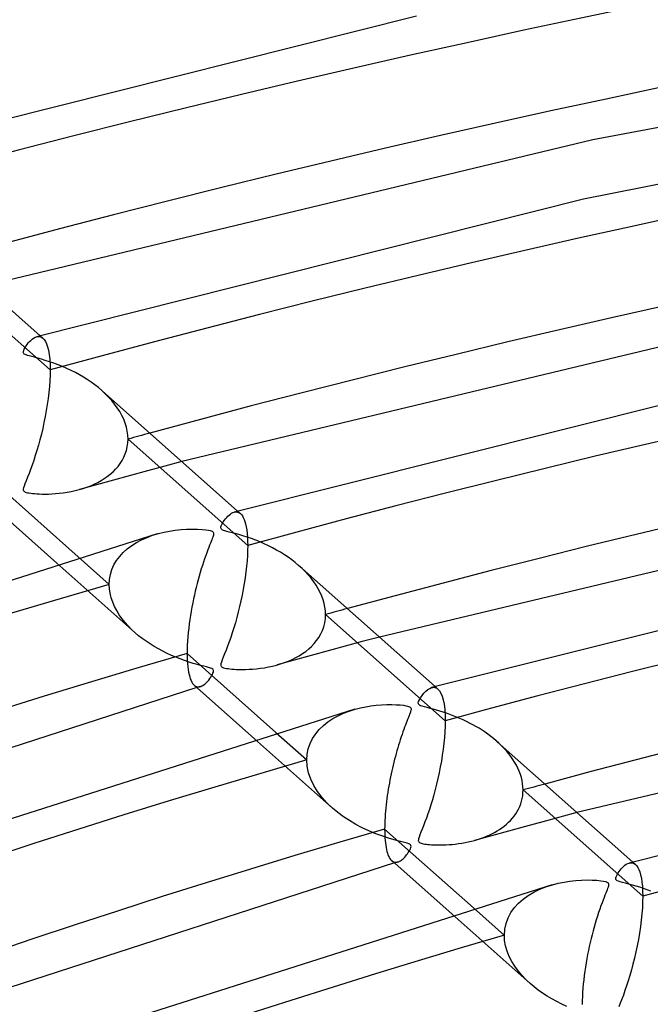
# Model space of a CAD drawing. Header units: millimetres. Extents: x -852 to 852, y -906 to 935.
# Tile 20 of 74: x -224 to -184, y 791 to 853. Entities that reach past the tile are written whole.
import ezdxf

# ---------------------------------------------------------------- set-up
doc = ezdxf.new("R2010")
doc.units = ezdxf.units.MM
doc.layers.add('HIDDEN', color=7, linetype='Continuous')
doc.layers.add('THICK', color=7, linetype='Continuous')

msp = doc.modelspace()

# ---------------------------------------------------------------- linework, layer by layer
at = {"layer": 'HIDDEN'}
for p, q in [((-221.859, 831.119), (-229.392, 837.804)), ((-222.718, 833.208), (-222.645, 833.224)), ((-222.645, 833.224), (-222.574, 833.227)), ((-222.574, 833.227), (-222.506, 833.218)), ((-222.506, 833.218), (-222.44, 833.197)), ((-222.49, 833.272), (-222.316, 833.117)), ((-222.44, 833.197), (-222.377, 833.164)), ((-222.377, 833.164), (-222.317, 833.118)), ((-222.317, 833.118), (-222.232, 833.026)), ((-222.232, 833.026), (-222.155, 832.907)), ((-222.155, 832.907), (-222.084, 832.756)), ((-222.084, 832.756), (-222.02, 832.573)), ((-222.02, 832.573), (-221.966, 832.355)), ((-221.966, 832.355), (-221.921, 832.1)), ((-221.921, 832.1), (-221.887, 831.807)), ((-221.887, 831.807), (-221.866, 831.479)), ((-221.866, 831.479), (-221.859, 831.119)), ((-221.859, 831.119), (-221.864, 830.789)), ((-221.88, 830.443), (-221.906, 830.083)), ((-221.864, 830.789), (-221.88, 830.443)), ((-221.942, 829.711), (-221.988, 829.333)), ((-221.906, 830.083), (-221.942, 829.711)), ((-218.39, 829.626), (-218.611, 829.829)), ((-221.988, 829.333), (-222.042, 828.952)), ((-218.18, 829.415), (-218.39, 829.626)), ((-217.983, 829.197), (-218.18, 829.415)), ((-217.8, 828.972), (-217.983, 829.197)), ((-222.104, 828.571), (-222.173, 828.192)), ((-222.042, 828.952), (-222.104, 828.571)), ((-217.632, 828.74), (-217.8, 828.972)), ((-217.48, 828.503), (-217.632, 828.74)), ((-217.346, 828.262), (-217.48, 828.503)), ((-222.248, 827.816), (-222.329, 827.447)), ((-222.173, 828.192), (-222.248, 827.816)), ((-217.23, 828.016), (-217.346, 828.262)), ((-217.133, 827.766), (-217.23, 828.016)), ((-222.329, 827.447), (-222.415, 827.084)), ((-217.057, 827.515), (-217.133, 827.766)), ((-217.003, 827.265), (-217.057, 827.515)), ((-216.97, 827.017), (-217.003, 827.265)), ((-222.506, 826.73), (-222.6, 826.386)), ((-222.415, 827.084), (-222.506, 826.73)), ((-216.959, 826.772), (-216.97, 827.017)), ((-216.97, 826.528), (-216.959, 826.772)), ((-209.426, 820.087), (-216.959, 826.772)), ((-222.696, 826.054), (-222.794, 825.735)), ((-222.6, 826.386), (-222.696, 826.054)), ((-217.128, 825.84), (-217.056, 826.061)), ((-217.056, 826.061), (-217.003, 826.29)), ((-217.003, 826.29), (-216.97, 826.528)), ((-222.893, 825.431), (-222.992, 825.142)), ((-222.794, 825.735), (-222.893, 825.431)), ((-217.451, 825.23), (-217.327, 825.424)), ((-217.327, 825.424), (-217.219, 825.627)), ((-217.219, 825.627), (-217.128, 825.84)), ((-213.571, 825.357), (-214.649, 825.068)), ((-223.091, 824.87), (-223.187, 824.613)), ((-222.992, 825.142), (-223.091, 824.87)), ((-218.078, 824.559), (-217.904, 824.711)), ((-217.904, 824.711), (-217.741, 824.874)), ((-217.741, 824.874), (-217.589, 825.047)), ((-217.589, 825.047), (-217.451, 825.23)), ((-215.725, 824.778), (-216.799, 824.486)), ((-214.649, 825.068), (-215.725, 824.778)), ((-223.37, 824.153), (-223.444, 823.966)), ((-223.282, 824.372), (-223.37, 824.153)), ((-223.187, 824.613), (-223.282, 824.372)), ((-217.872, 824.193), (-218.944, 823.898)), ((-218.862, 824.047), (-218.653, 824.161)), ((-218.653, 824.161), (-218.452, 824.284)), ((-218.452, 824.284), (-218.261, 824.417)), ((-218.261, 824.417), (-218.078, 824.559)), ((-216.799, 824.486), (-217.872, 824.193)), ((-223.537, 823.698), (-223.55, 823.621)), ((-223.55, 823.621), (-223.549, 823.57)), ((-223.549, 823.57), (-223.537, 823.531)), ((-223.502, 823.812), (-223.537, 823.698)), ((-223.537, 823.531), (-223.515, 823.497)), ((-223.515, 823.497), (-223.481, 823.469)), ((-223.444, 823.966), (-223.502, 823.812)), ((-223.481, 823.469), (-223.434, 823.444)), ((-220.781, 823.433), (-220.527, 823.479)), ((-220.527, 823.479), (-220.279, 823.534)), ((-220.279, 823.534), (-220.037, 823.595)), ((-220.037, 823.595), (-219.787, 823.669)), ((-218.944, 823.898), (-220.013, 823.602)), ((-219.787, 823.669), (-219.543, 823.751)), ((-219.543, 823.751), (-219.308, 823.842)), ((-219.308, 823.842), (-219.081, 823.94)), ((-219.081, 823.94), (-218.862, 824.047)), ((-223.434, 823.444), (-223.372, 823.422)), ((-223.372, 823.422), (-223.292, 823.401)), ((-223.292, 823.401), (-223.195, 823.382)), ((-223.195, 823.382), (-223.086, 823.366)), ((-223.086, 823.366), (-222.968, 823.352)), ((-222.968, 823.352), (-222.843, 823.341)), ((-222.843, 823.341), (-222.701, 823.331)), ((-222.701, 823.331), (-222.542, 823.323)), ((-222.542, 823.323), (-222.366, 823.317)), ((-222.366, 823.317), (-222.175, 823.316)), ((-222.175, 823.316), (-221.97, 823.319)), ((-221.97, 823.319), (-221.752, 823.328)), ((-221.752, 823.328), (-221.523, 823.342)), ((-221.523, 823.342), (-221.284, 823.364)), ((-221.284, 823.364), (-221.036, 823.394)), ((-221.036, 823.394), (-220.781, 823.433)), ((-210.058, 822.24), (-209.883, 822.085)), ((-210.288, 822.176), (-210.216, 822.191)), ((-210.216, 822.191), (-210.145, 822.195)), ((-210.145, 822.195), (-210.076, 822.187)), ((-210.076, 822.187), (-210.01, 822.166)), ((-210.01, 822.166), (-209.947, 822.133)), ((-209.947, 822.133), (-209.886, 822.087)), ((-209.886, 822.087), (-209.822, 822.022)), ((-209.822, 822.022), (-209.761, 821.94)), ((-209.761, 821.94), (-209.705, 821.842)), ((-209.705, 821.842), (-209.652, 821.726)), ((-209.652, 821.726), (-209.603, 821.592)), ((-209.603, 821.592), (-209.559, 821.437)), ((-209.559, 821.437), (-209.52, 821.26)), ((-209.52, 821.26), (-209.487, 821.062)), ((-209.487, 821.062), (-209.461, 820.845)), ((-216.424, 820.272), (-216.103, 820.442)), ((-216.103, 820.442), (-215.764, 820.593)), ((-215.764, 820.593), (-215.41, 820.724)), ((-215.41, 820.724), (-215.045, 820.835)), ((-209.461, 820.845), (-209.441, 820.609)), ((-209.441, 820.609), (-209.43, 820.357)), ((-217.257, 819.644), (-217.003, 819.872)), ((-217.003, 819.872), (-216.725, 820.082)), ((-216.725, 820.082), (-216.424, 820.272)), ((-209.43, 819.78), (-209.444, 819.459)), ((-209.43, 820.357), (-209.426, 820.087)), ((-209.426, 820.087), (-209.43, 819.78)), ((-220.092, 819.366), (-218.138, 817.632)), ((-217.842, 818.856), (-217.679, 819.135)), ((-217.679, 819.135), (-217.483, 819.398)), ((-217.483, 819.398), (-217.257, 819.644)), ((-209.444, 819.459), (-209.467, 819.123)), ((-221.435, 818.966), (-216.52, 814.605)), ((-218.064, 818.26), (-217.972, 818.562)), ((-217.972, 818.562), (-217.842, 818.856)), ((-209.499, 818.775), (-209.54, 818.418)), ((-209.467, 819.123), (-209.499, 818.775)), ((-206.005, 818.639), (-206.219, 818.833)), ((-205.801, 818.439), (-206.005, 818.639)), ((-218.138, 817.632), (-218.119, 817.949)), ((-218.119, 817.949), (-218.064, 818.26)), ((-209.589, 818.056), (-209.645, 817.692)), ((-209.54, 818.418), (-209.589, 818.056)), ((-205.61, 818.232), (-205.801, 818.439)), ((-205.431, 818.02), (-205.61, 818.232)), ((-205.265, 817.803), (-205.431, 818.02)), ((-218.124, 817.354), (-218.138, 817.632)), ((-218.083, 817.075), (-218.124, 817.354)), ((-209.709, 817.328), (-209.778, 816.965)), ((-209.645, 817.692), (-209.709, 817.328)), ((-205.115, 817.581), (-205.265, 817.803)), ((-204.98, 817.355), (-205.115, 817.581)), ((-204.861, 817.125), (-204.98, 817.355)), ((-218.015, 816.797), (-218.083, 817.075)), ((-217.922, 816.52), (-218.015, 816.797)), ((-209.778, 816.965), (-209.854, 816.605)), ((-204.76, 816.894), (-204.861, 817.125)), ((-204.675, 816.66), (-204.76, 816.894)), ((-204.61, 816.426), (-204.675, 816.66)), ((-217.805, 816.248), (-217.922, 816.52)), ((-217.667, 815.983), (-217.805, 816.248)), ((-209.935, 816.249), (-210.021, 815.9)), ((-209.854, 816.605), (-209.935, 816.249)), ((-204.563, 816.194), (-204.61, 816.426)), ((-204.535, 815.965), (-204.563, 816.194)), ((-217.511, 815.729), (-217.667, 815.983)), ((-217.339, 815.485), (-217.511, 815.729)), ((-217.152, 815.25), (-217.339, 815.485)), ((-210.111, 815.559), (-210.204, 815.226)), ((-210.021, 815.9), (-210.111, 815.559)), ((-204.577, 815.219), (-204.539, 815.475)), ((-204.539, 815.475), (-204.526, 815.739)), ((-204.526, 815.739), (-204.535, 815.965)), ((-196.993, 809.054), (-204.526, 815.739)), ((-216.952, 815.025), (-217.152, 815.25)), ((-216.738, 814.807), (-216.952, 815.025)), ((-216.51, 814.596), (-216.738, 814.807)), ((-210.299, 814.905), (-210.396, 814.596)), ((-210.204, 815.226), (-210.299, 814.905)), ((-204.722, 814.739), (-204.639, 814.974)), ((-204.639, 814.974), (-204.577, 815.219)), ((-216.29, 814.409), (-216.51, 814.596)), ((-216.06, 814.229), (-216.29, 814.409)), ((-215.82, 814.055), (-216.06, 814.229)), ((-210.494, 814.302), (-210.591, 814.022)), ((-210.396, 814.596), (-210.494, 814.302)), ((-205.087, 814.103), (-204.948, 814.303)), ((-204.948, 814.303), (-204.826, 814.516)), ((-204.826, 814.516), (-204.722, 814.739)), ((-201.135, 814.322), (-202.214, 814.034)), ((-215.57, 813.888), (-215.82, 814.055)), ((-215.311, 813.727), (-215.57, 813.888)), ((-215.046, 813.575), (-215.311, 813.727)), ((-214.776, 813.431), (-215.046, 813.575)), ((-210.688, 813.757), (-210.783, 813.508)), ((-210.591, 814.022), (-210.688, 813.757)), ((-205.777, 813.423), (-205.588, 813.575)), ((-205.588, 813.575), (-205.408, 813.739)), ((-205.408, 813.739), (-205.241, 813.915)), ((-205.241, 813.915), (-205.087, 814.103)), ((-203.291, 813.744), (-204.366, 813.453)), ((-202.214, 814.034), (-203.291, 813.744)), ((-214.503, 813.297), (-214.776, 813.431)), ((-214.228, 813.171), (-214.503, 813.297)), ((-213.952, 813.054), (-214.228, 813.171)), ((-213.674, 812.946), (-213.952, 813.054)), ((-213.397, 812.846), (-213.674, 812.946)), ((-210.96, 813.064), (-211.031, 812.886)), ((-210.876, 813.275), (-210.96, 813.064)), ((-210.783, 813.508), (-210.876, 813.275)), ((-206.625, 812.919), (-206.399, 813.031)), ((-205.44, 813.16), (-206.511, 812.866)), ((-206.399, 813.031), (-206.183, 813.151)), ((-206.183, 813.151), (-205.975, 813.282)), ((-205.975, 813.282), (-205.777, 813.423)), ((-204.366, 813.453), (-205.44, 813.16)), ((-213.12, 812.754), (-213.397, 812.846)), ((-212.85, 812.671), (-213.12, 812.754)), ((-212.6, 812.6), (-212.85, 812.671)), ((-212.377, 812.541), (-212.6, 812.6)), ((-212.182, 812.49), (-212.377, 812.541)), ((-212.019, 812.448), (-212.182, 812.49)), ((-211.883, 812.411), (-212.019, 812.448)), ((-211.768, 812.375), (-211.883, 812.411)), ((-211.683, 812.339), (-211.768, 812.375)), ((-211.627, 812.304), (-211.683, 812.339)), ((-211.111, 812.638), (-211.119, 812.572)), ((-211.119, 812.572), (-211.115, 812.529)), ((-211.115, 812.529), (-211.102, 812.493)), ((-211.083, 812.74), (-211.111, 812.638)), ((-211.102, 812.493), (-211.079, 812.462)), ((-211.031, 812.886), (-211.083, 812.74)), ((-211.079, 812.462), (-211.046, 812.436)), ((-211.046, 812.436), (-211.001, 812.412)), ((-211.001, 812.412), (-210.942, 812.391)), ((-210.942, 812.391), (-210.865, 812.371)), ((-210.865, 812.371), (-210.77, 812.352)), ((-210.77, 812.352), (-210.664, 812.336)), ((-210.664, 812.336), (-210.548, 812.322)), ((-210.548, 812.322), (-210.425, 812.31)), ((-209.114, 812.309), (-208.873, 812.33)), ((-208.873, 812.33), (-208.623, 812.36)), ((-208.623, 812.36), (-208.366, 812.398)), ((-208.366, 812.398), (-208.109, 812.445)), ((-208.109, 812.445), (-207.858, 812.499)), ((-207.858, 812.499), (-207.612, 812.561)), ((-207.612, 812.561), (-207.354, 812.637)), ((-206.511, 812.866), (-207.581, 812.57)), ((-207.354, 812.637), (-207.103, 812.722)), ((-207.103, 812.722), (-206.86, 812.816)), ((-206.86, 812.816), (-206.625, 812.919)), ((-211.881, 811.621), (-211.812, 811.709)), ((-211.812, 811.709), (-211.75, 811.798)), ((-211.75, 811.798), (-211.694, 811.886)), ((-211.694, 811.886), (-211.648, 811.969)), ((-211.648, 811.969), (-211.611, 812.047)), ((-211.593, 812.266), (-211.627, 812.304)), ((-211.611, 812.047), (-211.586, 812.116)), ((-211.577, 812.224), (-211.593, 812.266)), ((-211.586, 812.116), (-211.575, 812.175)), ((-211.575, 812.175), (-211.577, 812.224)), ((-210.425, 812.31), (-210.286, 812.3)), ((-210.286, 812.3), (-210.128, 812.292)), ((-210.128, 812.292), (-209.954, 812.286)), ((-209.954, 812.286), (-209.764, 812.284)), ((-209.764, 812.284), (-209.56, 812.287)), ((-209.56, 812.287), (-209.343, 812.295)), ((-209.343, 812.295), (-209.114, 812.309)), ((-212.776, 811.283), (-212.716, 811.242)), ((-212.716, 811.242), (-212.653, 811.213)), ((-212.653, 811.213), (-212.588, 811.196)), ((-212.588, 811.158), (-212.624, 811.148)), ((-212.588, 811.196), (-212.521, 811.192)), ((-212.552, 811.169), (-212.588, 811.158)), ((-212.516, 811.179), (-212.552, 811.169)), ((-212.521, 811.192), (-212.452, 811.199)), ((-212.479, 811.19), (-212.516, 811.179)), ((-212.443, 811.2), (-212.479, 811.19)), ((-212.452, 811.199), (-212.381, 811.218)), ((-212.407, 811.21), (-212.443, 811.2)), ((-212.381, 811.218), (-212.312, 811.247)), ((-212.312, 811.247), (-212.242, 811.286)), ((-212.242, 811.286), (-212.171, 811.334)), ((-212.171, 811.334), (-212.099, 811.392)), ((-212.099, 811.392), (-212.026, 811.459)), ((-212.026, 811.459), (-211.953, 811.536)), ((-211.953, 811.536), (-211.881, 811.621)), ((-197.854, 811.144), (-197.781, 811.16)), ((-197.781, 811.16), (-197.711, 811.163)), ((-197.711, 811.163), (-197.642, 811.154)), ((-197.642, 811.154), (-197.576, 811.133)), ((-197.625, 811.208), (-197.45, 811.052)), ((-197.576, 811.133), (-197.512, 811.1)), ((-197.512, 811.1), (-197.452, 811.054)), ((-197.452, 811.054), (-197.351, 810.941)), ((-197.351, 810.941), (-197.262, 810.79)), ((-197.262, 810.79), (-197.184, 810.602)), ((-197.184, 810.602), (-197.119, 810.374)), ((-197.119, 810.374), (-197.065, 810.104)), ((-197.065, 810.104), (-197.026, 809.792)), ((-204.067, 809.195), (-203.739, 809.376)), ((-203.739, 809.376), (-203.394, 809.535)), ((-203.394, 809.535), (-203.036, 809.672)), ((-203.036, 809.672), (-202.667, 809.788)), ((-197.026, 809.792), (-197.001, 809.441)), ((-197.001, 809.441), (-196.993, 809.054)), ((-204.918, 808.516), (-204.66, 808.765)), ((-204.66, 808.765), (-204.375, 808.991)), ((-204.375, 808.991), (-204.067, 809.195)), ((-196.998, 808.721), (-197.014, 808.374)), ((-196.993, 809.054), (-196.998, 808.721)), ((-207.657, 808.332), (-205.705, 806.6)), ((-205.341, 807.949), (-205.146, 808.244)), ((-205.146, 808.244), (-204.918, 808.516)), ((-197.04, 808.015), (-197.076, 807.645)), ((-197.014, 808.374), (-197.04, 808.015)), ((-208.999, 807.931), (-204.088, 803.573)), ((-205.612, 807.303), (-205.497, 807.635)), ((-205.497, 807.635), (-205.341, 807.949)), ((-197.076, 807.645), (-197.121, 807.272)), ((-193.613, 807.646), (-193.783, 807.798)), ((-193.449, 807.488), (-193.613, 807.646)), ((-193.292, 807.326), (-193.449, 807.488)), ((-205.705, 806.6), (-205.681, 806.957)), ((-205.681, 806.957), (-205.612, 807.303)), ((-197.175, 806.897), (-197.235, 806.524)), ((-197.121, 807.272), (-197.175, 806.897)), ((-193.142, 807.16), (-193.292, 807.326)), ((-192.999, 806.989), (-193.142, 807.16)), ((-192.864, 806.813), (-192.999, 806.989)), ((-192.738, 806.634), (-192.864, 806.813)), ((-205.676, 806.195), (-205.705, 806.6)), ((-205.589, 805.788), (-205.676, 806.195)), ((-197.302, 806.154), (-197.375, 805.789)), ((-197.235, 806.524), (-197.302, 806.154)), ((-192.622, 806.451), (-192.738, 806.634)), ((-192.515, 806.264), (-192.622, 806.451)), ((-192.42, 806.074), (-192.515, 806.264)), ((-205.449, 805.387), (-205.589, 805.788)), ((-197.375, 805.789), (-197.453, 805.431)), ((-192.335, 805.882), (-192.42, 806.074)), ((-192.262, 805.687), (-192.335, 805.882)), ((-192.202, 805.49), (-192.262, 805.687)), ((-205.261, 804.998), (-205.449, 805.387)), ((-205.029, 804.622), (-205.261, 804.998)), ((-197.535, 805.08), (-197.622, 804.738)), ((-197.453, 805.431), (-197.535, 805.08)), ((-192.155, 805.293), (-192.202, 805.49)), ((-192.121, 805.097), (-192.155, 805.293)), ((-192.1, 804.901), (-192.121, 805.097)), ((-192.093, 804.707), (-192.1, 804.901)), ((-204.754, 804.259), (-205.029, 804.622)), ((-197.711, 804.407), (-197.803, 804.086)), ((-197.622, 804.738), (-197.711, 804.407)), ((-192.148, 804.17), (-192.118, 804.346)), ((-192.118, 804.346), (-192.099, 804.525)), ((-192.099, 804.525), (-192.093, 804.707)), ((-184.56, 798.022), (-192.093, 804.707)), ((-204.439, 803.908), (-204.754, 804.259)), ((-204.082, 803.568), (-204.439, 803.908)), ((-197.896, 803.779), (-197.989, 803.486)), ((-197.803, 804.086), (-197.896, 803.779)), ((-192.379, 803.51), (-192.305, 803.668)), ((-192.305, 803.668), (-192.242, 803.831)), ((-192.242, 803.831), (-192.189, 803.998)), ((-192.189, 803.998), (-192.148, 804.17)), ((-203.75, 803.291), (-204.082, 803.568)), ((-203.392, 803.027), (-203.75, 803.291)), ((-198.083, 803.208), (-198.176, 802.944)), ((-197.989, 803.486), (-198.083, 803.208)), ((-192.768, 802.929), (-192.658, 803.066)), ((-192.658, 803.066), (-192.556, 803.209)), ((-192.556, 803.209), (-192.463, 803.357)), ((-192.463, 803.357), (-192.379, 803.51)), ((-188.7, 803.287), (-189.779, 803)), ((-203.015, 802.778), (-203.392, 803.027)), ((-202.621, 802.547), (-203.015, 802.778)), ((-202.212, 802.333), (-202.621, 802.547)), ((-198.357, 802.463), (-198.443, 802.245)), ((-198.267, 802.696), (-198.357, 802.463)), ((-198.176, 802.944), (-198.267, 802.696)), ((-193.422, 802.333), (-193.279, 802.441)), ((-193.279, 802.441), (-193.141, 802.554)), ((-193.141, 802.554), (-193.01, 802.673)), ((-193.01, 802.673), (-192.885, 802.798)), ((-191.933, 802.42), (-193.007, 802.127)), ((-192.885, 802.798), (-192.768, 802.929)), ((-190.857, 802.711), (-191.933, 802.42)), ((-189.779, 803), (-190.857, 802.711)), ((-201.791, 802.137), (-202.212, 802.333)), ((-201.359, 801.959), (-201.791, 802.137)), ((-200.918, 801.798), (-201.359, 801.959)), ((-200.493, 801.662), (-200.918, 801.798)), ((-198.588, 801.881), (-198.64, 801.743)), ((-198.522, 802.048), (-198.588, 801.881)), ((-198.443, 802.245), (-198.522, 802.048)), ((-194.079, 801.833), (-195.149, 801.538)), ((-194.577, 801.724), (-194.396, 801.797)), ((-194.396, 801.797), (-194.22, 801.874)), ((-194.22, 801.874), (-194.049, 801.956)), ((-193.007, 802.127), (-194.079, 801.833)), ((-194.049, 801.956), (-193.884, 802.043)), ((-193.884, 802.043), (-193.724, 802.135)), ((-193.724, 802.135), (-193.57, 802.231)), ((-193.57, 802.231), (-193.422, 802.333)), ((-200.117, 801.555), (-200.493, 801.662)), ((-199.801, 801.472), (-200.117, 801.555)), ((-199.557, 801.409), (-199.801, 801.472)), ((-199.393, 801.362), (-199.557, 801.409)), ((-199.288, 801.325), (-199.393, 801.362)), ((-199.219, 801.29), (-199.288, 801.325)), ((-199.173, 801.251), (-199.219, 801.29)), ((-199.148, 801.207), (-199.173, 801.251)), ((-199.142, 801.154), (-199.148, 801.207)), ((-198.685, 801.566), (-198.686, 801.516)), ((-198.686, 801.516), (-198.678, 801.48)), ((-198.672, 801.638), (-198.685, 801.566)), ((-198.678, 801.48), (-198.662, 801.448)), ((-198.64, 801.743), (-198.672, 801.638)), ((-198.662, 801.448), (-198.638, 801.421)), ((-198.638, 801.421), (-198.604, 801.398)), ((-198.604, 801.398), (-198.561, 801.377)), ((-198.561, 801.377), (-198.507, 801.358)), ((-198.507, 801.358), (-198.439, 801.341)), ((-198.439, 801.341), (-198.36, 801.324)), ((-198.36, 801.324), (-198.272, 801.31)), ((-198.272, 801.31), (-198.178, 801.297)), ((-198.178, 801.297), (-198.079, 801.286)), ((-198.079, 801.286), (-197.974, 801.277)), ((-197.974, 801.277), (-197.857, 801.268)), ((-197.857, 801.268), (-197.729, 801.261)), ((-197.729, 801.261), (-197.589, 801.256)), ((-197.589, 801.256), (-197.438, 801.253)), ((-197.438, 801.253), (-197.278, 801.253)), ((-197.278, 801.253), (-197.11, 801.256)), ((-197.11, 801.256), (-196.933, 801.262)), ((-196.933, 801.262), (-196.748, 801.272)), ((-196.748, 801.272), (-196.556, 801.287)), ((-196.556, 801.287), (-196.359, 801.307)), ((-196.359, 801.307), (-196.156, 801.333)), ((-196.156, 801.333), (-195.949, 801.363)), ((-195.949, 801.363), (-195.744, 801.4)), ((-195.744, 801.4), (-195.543, 801.441)), ((-195.543, 801.441), (-195.345, 801.486)), ((-195.345, 801.486), (-195.152, 801.537)), ((-195.152, 801.537), (-194.956, 801.594)), ((-194.956, 801.594), (-194.764, 801.657)), ((-194.764, 801.657), (-194.577, 801.724)), ((-199.531, 800.492), (-199.476, 800.556)), ((-199.476, 800.556), (-199.421, 800.623)), ((-199.421, 800.623), (-199.367, 800.696)), ((-199.367, 800.696), (-199.315, 800.772)), ((-199.315, 800.772), (-199.264, 800.851)), ((-199.264, 800.851), (-199.218, 800.933)), ((-199.218, 800.933), (-199.18, 801.014)), ((-199.18, 801.014), (-199.153, 801.088)), ((-199.153, 801.088), (-199.142, 801.154)), ((-200.344, 800.251), (-200.286, 800.211)), ((-200.286, 800.211), (-200.226, 800.183)), ((-200.226, 800.183), (-200.165, 800.166)), ((-200.156, 800.126), (-200.192, 800.116)), ((-200.165, 800.166), (-200.101, 800.16)), ((-200.12, 800.137), (-200.156, 800.126)), ((-200.084, 800.147), (-200.12, 800.137)), ((-200.101, 800.16), (-200.036, 800.165)), ((-200.048, 800.157), (-200.084, 800.147)), ((-200.012, 800.167), (-200.048, 800.157)), ((-200.036, 800.165), (-199.97, 800.18)), ((-199.976, 800.178), (-200.012, 800.167)), ((-199.97, 800.18), (-199.917, 800.198)), ((-199.917, 800.198), (-199.863, 800.223)), ((-199.863, 800.223), (-199.809, 800.254)), ((-199.809, 800.254), (-199.754, 800.291)), ((-199.754, 800.291), (-199.699, 800.333)), ((-199.699, 800.333), (-199.643, 800.381)), ((-199.643, 800.381), (-199.587, 800.434)), ((-199.587, 800.434), (-199.531, 800.492)), ((-185.419, 800.113), (-185.346, 800.128)), ((-185.346, 800.128), (-185.276, 800.131)), ((-185.276, 800.131), (-185.207, 800.122)), ((-185.207, 800.122), (-185.142, 800.1)), ((-185.193, 800.176), (-185.018, 800.02)), ((-185.142, 800.1), (-185.079, 800.067)), ((-185.079, 800.067), (-185.019, 800.021)), ((-185.019, 800.021), (-184.942, 799.941)), ((-184.942, 799.941), (-184.871, 799.836)), ((-184.871, 799.836), (-184.805, 799.707)), ((-184.805, 799.707), (-184.745, 799.55)), ((-184.745, 799.55), (-184.692, 799.366)), ((-184.692, 799.366), (-184.646, 799.154)), ((-190.652, 798.623), (-190.25, 798.752)), ((-184.646, 799.154), (-184.609, 798.912)), ((-184.609, 798.912), (-184.582, 798.641)), ((-192.086, 797.85), (-191.762, 798.082)), ((-191.762, 798.082), (-191.413, 798.289)), ((-191.413, 798.289), (-191.042, 798.469)), ((-191.042, 798.469), (-190.652, 798.623)), ((-184.582, 798.641), (-184.565, 798.343)), ((-184.565, 798.343), (-184.56, 798.022)), ((-192.638, 797.308), (-192.379, 797.592)), ((-192.379, 797.592), (-192.086, 797.85)), ((-184.566, 797.668), (-184.584, 797.298)), ((-184.56, 798.022), (-184.566, 797.668)), ((-196.563, 796.896), (-191.655, 792.54)), ((-195.222, 797.298), (-193.272, 795.567)), ((-193.037, 796.665), (-192.859, 796.998)), ((-192.859, 796.998), (-192.638, 797.308)), ((-184.613, 796.913), (-184.654, 796.516)), ((-184.584, 797.298), (-184.613, 796.913)), ((-193.245, 795.947), (-193.166, 796.313)), ((-193.166, 796.313), (-193.037, 796.665)), ((-184.654, 796.516), (-184.705, 796.115)), ((-193.272, 795.567), (-193.245, 795.947)), ((-184.766, 795.712), (-184.834, 795.311)), ((-184.705, 796.115), (-184.766, 795.712)), ((-193.252, 795.233), (-193.272, 795.567)), ((-193.193, 794.897), (-193.252, 795.233)), ((-184.834, 795.311), (-184.91, 794.914)), ((-193.096, 794.565), (-193.193, 794.897)), ((-192.966, 794.241), (-193.096, 794.565)), ((-184.993, 794.522), (-185.081, 794.138)), ((-184.91, 794.914), (-184.993, 794.522)), ((-192.806, 793.927), (-192.966, 794.241)), ((-192.618, 793.623), (-192.806, 793.927)), ((-185.174, 793.764), (-185.271, 793.401)), ((-185.081, 794.138), (-185.174, 793.764)), ((-192.406, 793.332), (-192.618, 793.623)), ((-192.173, 793.054), (-192.406, 793.332)), ((-185.271, 793.401), (-185.371, 793.05)), ((-191.921, 792.79), (-192.173, 793.054)), ((-191.651, 792.537), (-191.921, 792.79)), ((-191.403, 792.327), (-191.651, 792.537)), ((-185.473, 792.714), (-185.576, 792.396)), ((-185.371, 793.05), (-185.473, 792.714)), ((-191.142, 792.126), (-191.403, 792.327)), ((-190.868, 791.932), (-191.142, 792.126)), ((-190.582, 791.746), (-190.868, 791.932)), ((-185.678, 792.095), (-185.78, 791.812)), ((-185.576, 792.396), (-185.678, 792.095)), ((-190.283, 791.568), (-190.582, 791.746)), ((-189.974, 791.4), (-190.283, 791.568)), ((-189.655, 791.241), (-189.974, 791.4)), ((-185.976, 791.3), (-186.066, 791.074)), ((-185.879, 791.547), (-185.976, 791.3)), ((-185.78, 791.812), (-185.879, 791.547)), ((-189.339, 791.096), (-189.655, 791.241))]:
    msp.add_line(p, q, dxfattribs=at)
for centre, major_axis, start_param, end_param in [((0, 629.167), (-556.5, 0), -3.141592, -0.523599), ((0, 629.167), (-506.5, 0), -3.141592, -0.523599), ((0, 629.159), (486.165, 0), 1.057482, 2.073638), ((0, 629.159), (460.84, 0), 1.058048, 2.073073), ((0, 629.159), (435.515, 0), 1.058678, 2.072442), ((0, 629.159), (410.19, 0), 1.059387, 2.071733), ((0, 629.159), (384.865, 0), 1.060189, 2.070931), ((0, 629.159), (-450.86, 0), -1.072227, -1.06876), ((0, 629.159), (435.515, 0), 2.095404, 2.617994), ((0, 629.159), (-425.535, 0), -1.073093, -1.06942), ((0, 629.159), (410.19, 0), 2.096113, 2.617994), ((0, 629.159), (-400.21, 0), -1.074069, -1.070163), ((0, 629.159), (384.865, 0), 2.096915, 2.617994)]:
    msp.add_ellipse(centre, major_axis=major_axis, ratio=0.5, start_param=start_param, end_param=end_param, dxfattribs=at)
at = {"layer": 'THICK'}
for p, q in [((-198.793, 853.37), (-235.145, 844.242)), ((-147.452, 853.116), (-187.705, 845.583)), ((-152.193, 849.073), (-188.282, 841.849)), ((-187.705, 845.583), (-226.006, 836.391)), ((-188.282, 841.849), (-222.713, 833.21)), ((-231.021, 840.842), (-222.49, 833.272)), ((-177.372, 834.021), (-213.571, 825.357)), ((-223.303, 832.729), (-223.235, 832.815)), ((-223.235, 832.815), (-223.16, 832.9)), ((-223.16, 832.9), (-223.08, 832.981)), ((-223.08, 832.981), (-222.994, 833.055)), ((-222.994, 833.055), (-222.905, 833.12)), ((-222.905, 833.12), (-222.813, 833.172)), ((-222.813, 833.172), (-222.718, 833.208)), ((-223.551, 832.234), (-223.545, 832.289)), ((-223.544, 832.189), (-223.551, 832.234)), ((-223.545, 832.289), (-223.525, 832.352)), ((-223.524, 832.151), (-223.544, 832.189)), ((-223.525, 832.352), (-223.496, 832.42)), ((-223.491, 832.119), (-223.524, 832.151)), ((-223.496, 832.42), (-223.459, 832.491)), ((-223.459, 832.491), (-223.416, 832.564)), ((-223.416, 832.564), (-223.364, 832.644)), ((-223.364, 832.644), (-223.303, 832.729)), ((-223.442, 832.089), (-223.491, 832.119)), ((-223.376, 832.061), (-223.442, 832.089)), ((-223.287, 832.031), (-223.376, 832.061)), ((-223.171, 831.997), (-223.287, 832.031)), ((-223.023, 831.959), (-223.171, 831.997)), ((-222.845, 831.913), (-223.023, 831.959)), ((-222.64, 831.859), (-222.845, 831.913)), ((-222.412, 831.796), (-222.64, 831.859)), ((-222.164, 831.723), (-222.412, 831.796)), ((-221.898, 831.639), (-222.164, 831.723)), ((-221.621, 831.544), (-221.898, 831.639)), ((-221.346, 831.441), (-221.621, 831.544)), ((-221.073, 831.331), (-221.346, 831.441)), ((-220.803, 831.214), (-221.073, 831.331)), ((-220.537, 831.089), (-220.803, 831.214)), ((-220.275, 830.957), (-220.537, 831.089)), ((-220.018, 830.817), (-220.275, 830.957)), ((-219.767, 830.671), (-220.018, 830.817)), ((-219.522, 830.517), (-219.767, 830.671)), ((-219.283, 830.356), (-219.522, 830.517)), ((-219.051, 830.187), (-219.283, 830.356)), ((-177.778, 830.327), (-210.281, 822.178)), ((-218.827, 830.012), (-219.051, 830.187)), ((-218.611, 829.829), (-218.827, 830.012)), ((-218.588, 829.81), (-210.058, 822.24)), ((-225.671, 824.317), (-220.092, 819.366)), ((-225.226, 822.33), (-221.435, 818.966)), ((-167.046, 822.456), (-201.135, 814.322)), ((-210.96, 821.569), (-210.895, 821.664)), ((-210.895, 821.664), (-210.823, 821.758)), ((-210.823, 821.758), (-210.748, 821.847)), ((-210.748, 821.847), (-210.671, 821.926)), ((-210.671, 821.926), (-210.595, 821.997)), ((-210.595, 821.997), (-210.518, 822.058)), ((-210.518, 822.058), (-210.441, 822.108)), ((-210.441, 822.108), (-210.364, 822.148)), ((-210.364, 822.148), (-210.288, 822.176)), ((-214.693, 820.922), (-214.338, 820.991)), ((-214.338, 820.991), (-213.981, 821.044)), ((-213.981, 821.044), (-213.624, 821.081)), ((-213.624, 821.081), (-213.269, 821.103)), ((-213.269, 821.103), (-212.919, 821.111)), ((-212.919, 821.111), (-212.59, 821.105)), ((-212.59, 821.105), (-212.299, 821.089)), ((-212.299, 821.089), (-212.058, 821.065)), ((-212.058, 821.065), (-211.889, 821.039)), ((-211.889, 821.039), (-211.784, 821.016)), ((-211.784, 821.016), (-211.717, 820.995)), ((-211.717, 820.995), (-211.666, 820.972)), ((-211.118, 821.192), (-211.113, 821.253)), ((-211.105, 821.141), (-211.118, 821.192)), ((-211.113, 821.253), (-211.093, 821.319)), ((-211.074, 821.1), (-211.105, 821.141)), ((-211.093, 821.319), (-211.061, 821.394)), ((-211.025, 821.065), (-211.074, 821.1)), ((-211.061, 821.394), (-211.016, 821.478)), ((-210.956, 821.034), (-211.025, 821.065)), ((-211.016, 821.478), (-210.96, 821.569)), ((-210.863, 821.002), (-210.956, 821.034)), ((-210.743, 820.967), (-210.863, 821.002)), ((-215.121, 820.814), (-249.246, 809.97)), ((-215.045, 820.835), (-214.693, 820.922)), ((-211.69, 820.436), (-211.73, 820.335)), ((-211.656, 820.524), (-211.69, 820.436)), ((-211.666, 820.972), (-211.627, 820.947)), ((-211.628, 820.6), (-211.656, 820.524)), ((-211.605, 820.67), (-211.628, 820.6)), ((-211.627, 820.947), (-211.6, 820.918)), ((-211.587, 820.735), (-211.605, 820.67)), ((-211.6, 820.918), (-211.582, 820.884)), ((-211.576, 820.794), (-211.587, 820.735)), ((-211.582, 820.884), (-211.574, 820.844)), ((-211.574, 820.844), (-211.576, 820.794)), ((-210.592, 820.927), (-210.743, 820.967)), ((-210.412, 820.881), (-210.592, 820.927)), ((-210.207, 820.827), (-210.412, 820.881)), ((-209.979, 820.764), (-210.207, 820.827)), ((-209.731, 820.691), (-209.979, 820.764)), ((-209.467, 820.607), (-209.731, 820.691)), ((-209.192, 820.513), (-209.467, 820.607)), ((-208.917, 820.411), (-209.192, 820.513)), ((-208.646, 820.302), (-208.917, 820.411)), ((-211.94, 819.799), (-212.003, 819.63)), ((-211.881, 819.953), (-211.94, 819.799)), ((-211.826, 820.094), (-211.881, 819.953)), ((-211.776, 820.221), (-211.826, 820.094)), ((-211.73, 820.335), (-211.776, 820.221)), ((-208.379, 820.185), (-208.646, 820.302)), ((-208.115, 820.062), (-208.379, 820.185)), ((-207.856, 819.932), (-208.115, 820.062)), ((-207.603, 819.795), (-207.856, 819.932)), ((-207.355, 819.651), (-207.603, 819.795)), ((-212.139, 819.251), (-212.21, 819.041)), ((-212.07, 819.448), (-212.139, 819.251)), ((-212.003, 819.63), (-212.07, 819.448)), ((-207.113, 819.5), (-207.355, 819.651)), ((-206.878, 819.343), (-207.113, 819.5)), ((-206.651, 819.179), (-206.878, 819.343)), ((-206.431, 819.009), (-206.651, 819.179)), ((-212.349, 818.606), (-212.416, 818.381)), ((-212.28, 818.825), (-212.349, 818.606)), ((-212.21, 819.041), (-212.28, 818.825)), ((-206.219, 818.833), (-206.431, 819.009)), ((-206.156, 818.778), (-197.625, 811.208)), ((-167.271, 818.806), (-197.848, 811.146)), ((-212.545, 817.922), (-212.607, 817.687)), ((-212.481, 818.154), (-212.545, 817.922)), ((-212.416, 818.381), (-212.481, 818.154)), ((-212.667, 817.449), (-212.725, 817.208)), ((-212.607, 817.687), (-212.667, 817.449)), ((-212.834, 816.719), (-212.885, 816.468)), ((-212.78, 816.965), (-212.834, 816.719)), ((-212.725, 817.208), (-212.78, 816.965)), ((-212.934, 816.213), (-212.981, 815.953)), ((-212.885, 816.468), (-212.934, 816.213)), ((-213.066, 815.421), (-213.103, 815.151)), ((-213.025, 815.689), (-213.066, 815.421)), ((-212.981, 815.953), (-213.025, 815.689)), ((-213.137, 814.88), (-213.166, 814.607)), ((-213.103, 815.151), (-213.137, 814.88)), ((-213.191, 814.336), (-213.211, 814.067)), ((-213.166, 814.607), (-213.191, 814.336)), ((-213.226, 813.801), (-213.235, 813.539)), ((-213.211, 814.067), (-213.226, 813.801)), ((-213.235, 813.539), (-213.238, 813.285)), ((-213.238, 813.285), (-213.236, 813.065)), ((-213.238, 813.285), (-207.657, 808.332)), ((-213.236, 813.065), (-213.228, 812.853)), ((-213.228, 812.853), (-213.216, 812.652)), ((-213.216, 812.652), (-213.198, 812.461)), ((-213.198, 812.461), (-213.175, 812.281)), ((-213.175, 812.281), (-213.147, 812.115)), ((-213.147, 812.115), (-213.115, 811.962)), ((-213.115, 811.962), (-213.078, 811.823)), ((-213.078, 811.823), (-213.037, 811.698)), ((-213.037, 811.698), (-212.991, 811.587)), ((-212.624, 811.148), (-250.649, 798.875)), ((-212.991, 811.587), (-212.942, 811.491)), ((-212.942, 811.491), (-212.89, 811.408)), ((-212.89, 811.408), (-212.834, 811.338)), ((-212.834, 811.338), (-212.776, 811.283)), ((-212.794, 811.298), (-208.999, 807.931)), ((-198.088, 811.023), (-197.97, 811.098)), ((-197.97, 811.098), (-197.854, 811.144)), ((-198.62, 810.379), (-198.545, 810.512)), ((-198.545, 810.512), (-198.447, 810.654)), ((-198.447, 810.654), (-198.331, 810.797)), ((-198.331, 810.797), (-198.209, 810.923)), ((-198.209, 810.923), (-198.088, 811.023)), ((-156.713, 810.893), (-188.7, 803.287)), ((-202.667, 809.788), (-202.334, 809.873)), ((-202.334, 809.873), (-202, 809.943)), ((-202, 809.943), (-201.665, 809.997)), ((-201.665, 809.997), (-201.331, 810.037)), ((-201.331, 810.037), (-201.001, 810.063)), ((-201.001, 810.063), (-200.675, 810.077)), ((-200.675, 810.077), (-200.36, 810.079)), ((-200.36, 810.079), (-200.071, 810.07)), ((-200.071, 810.07), (-199.819, 810.053)), ((-199.819, 810.053), (-199.612, 810.031)), ((-199.612, 810.031), (-199.462, 810.008)), ((-199.462, 810.008), (-199.362, 809.987)), ((-199.362, 809.987), (-199.295, 809.967)), ((-199.295, 809.967), (-199.245, 809.946)), ((-199.245, 809.946), (-199.206, 809.924)), ((-199.206, 809.924), (-199.177, 809.899)), ((-199.177, 809.899), (-199.158, 809.871)), ((-199.158, 809.871), (-199.146, 809.839)), ((-198.686, 810.187), (-198.668, 810.268)), ((-198.681, 810.13), (-198.686, 810.187)), ((-198.657, 810.084), (-198.681, 810.13)), ((-198.668, 810.268), (-198.62, 810.379)), ((-198.612, 810.045), (-198.657, 810.084)), ((-198.542, 810.009), (-198.612, 810.045)), ((-198.441, 809.973), (-198.542, 810.009)), ((-198.305, 809.933), (-198.441, 809.973)), ((-198.138, 809.89), (-198.305, 809.933)), ((-197.949, 809.841), (-198.138, 809.89)), ((-197.748, 809.788), (-197.949, 809.841)), ((-202.69, 809.782), (-234.682, 799.611)), ((-199.328, 809.228), (-199.367, 809.129)), ((-199.292, 809.318), (-199.328, 809.228)), ((-199.26, 809.399), (-199.292, 809.318)), ((-199.231, 809.473), (-199.26, 809.399)), ((-199.207, 809.538), (-199.231, 809.473)), ((-199.186, 809.597), (-199.207, 809.538)), ((-199.168, 809.654), (-199.186, 809.597)), ((-199.153, 809.708), (-199.168, 809.654)), ((-199.145, 809.757), (-199.153, 809.708)), ((-199.146, 809.839), (-199.142, 809.801)), ((-199.142, 809.801), (-199.145, 809.757)), ((-197.54, 809.731), (-197.748, 809.788)), ((-197.332, 809.67), (-197.54, 809.731)), ((-197.121, 809.604), (-197.332, 809.67)), ((-196.91, 809.534), (-197.121, 809.604)), ((-196.698, 809.459), (-196.91, 809.534)), ((-196.488, 809.38), (-196.698, 809.459)), ((-196.278, 809.296), (-196.488, 809.38)), ((-196.07, 809.208), (-196.278, 809.296)), ((-199.551, 808.652), (-199.603, 808.511)), ((-199.502, 808.784), (-199.551, 808.652)), ((-199.454, 808.908), (-199.502, 808.784)), ((-199.409, 809.023), (-199.454, 808.908)), ((-199.367, 809.129), (-199.409, 809.023)), ((-195.863, 809.115), (-196.07, 809.208)), ((-195.659, 809.018), (-195.863, 809.115)), ((-195.457, 808.917), (-195.659, 809.018)), ((-195.257, 808.811), (-195.457, 808.917)), ((-195.06, 808.7), (-195.257, 808.811)), ((-194.866, 808.585), (-195.06, 808.7)), ((-199.768, 808.039), (-199.823, 807.871)), ((-199.712, 808.204), (-199.768, 808.039)), ((-199.657, 808.362), (-199.712, 808.204)), ((-199.603, 808.511), (-199.657, 808.362)), ((-194.676, 808.465), (-194.866, 808.585)), ((-194.489, 808.341), (-194.676, 808.465)), ((-194.306, 808.212), (-194.489, 808.341)), ((-194.127, 808.079), (-194.306, 808.212)), ((-193.953, 807.94), (-194.127, 808.079)), ((-199.93, 807.528), (-199.982, 807.353)), ((-199.877, 807.7), (-199.93, 807.528)), ((-199.823, 807.871), (-199.877, 807.7)), ((-193.783, 807.798), (-193.953, 807.94)), ((-193.724, 807.745), (-185.193, 800.176)), ((-200.132, 806.82), (-200.179, 806.639)), ((-200.083, 806.999), (-200.132, 806.82)), ((-200.033, 807.177), (-200.083, 806.999)), ((-199.982, 807.353), (-200.033, 807.177)), ((-156.767, 807.284), (-185.416, 800.114)), ((-200.269, 806.273), (-200.313, 806.089)), ((-200.225, 806.457), (-200.269, 806.273)), ((-200.179, 806.639), (-200.225, 806.457)), ((-200.434, 805.528), (-200.471, 805.337)), ((-200.395, 805.716), (-200.434, 805.528)), ((-200.354, 805.903), (-200.395, 805.716)), ((-200.313, 806.089), (-200.354, 805.903)), ((-200.542, 804.951), (-200.576, 804.756)), ((-200.508, 805.145), (-200.542, 804.951)), ((-200.471, 805.337), (-200.508, 805.145)), ((-200.637, 804.361), (-200.664, 804.162)), ((-200.607, 804.559), (-200.637, 804.361)), ((-200.576, 804.756), (-200.607, 804.559)), ((-200.713, 803.765), (-200.734, 803.568)), ((-200.69, 803.963), (-200.713, 803.765)), ((-200.664, 804.162), (-200.69, 803.963)), ((-200.768, 803.178), (-200.781, 802.986)), ((-200.753, 803.372), (-200.768, 803.178)), ((-200.734, 803.568), (-200.753, 803.372)), ((-200.804, 802.429), (-200.805, 802.252)), ((-200.799, 802.611), (-200.804, 802.429)), ((-200.792, 802.797), (-200.799, 802.611)), ((-200.781, 802.986), (-200.792, 802.797)), ((-200.805, 802.252), (-200.803, 802.062)), ((-200.805, 802.252), (-195.222, 797.298)), ((-200.803, 802.062), (-200.798, 801.879)), ((-200.798, 801.879), (-200.789, 801.705)), ((-200.789, 801.705), (-200.776, 801.539)), ((-200.776, 801.539), (-200.759, 801.381)), ((-200.759, 801.381), (-200.739, 801.233)), ((-200.739, 801.233), (-200.716, 801.095)), ((-200.716, 801.095), (-200.69, 800.967)), ((-200.69, 800.967), (-200.661, 800.849)), ((-200.661, 800.849), (-200.629, 800.741)), ((-200.629, 800.741), (-200.595, 800.643)), ((-200.595, 800.643), (-200.558, 800.555)), ((-200.558, 800.555), (-200.519, 800.476)), ((-200.192, 800.116), (-235.815, 788.612)), ((-200.519, 800.476), (-200.478, 800.406)), ((-200.478, 800.406), (-200.435, 800.346)), ((-200.435, 800.346), (-200.39, 800.294)), ((-200.39, 800.294), (-200.344, 800.251)), ((-200.361, 800.266), (-196.563, 796.896)), ((-185.764, 799.903), (-185.681, 799.973)), ((-185.681, 799.973), (-185.594, 800.033)), ((-185.594, 800.033), (-185.506, 800.081)), ((-185.506, 800.081), (-185.419, 800.113)), ((-186.229, 799.256), (-186.198, 799.328)), ((-186.198, 799.328), (-186.157, 799.406)), ((-186.157, 799.406), (-186.107, 799.488)), ((-186.107, 799.488), (-186.051, 799.572)), ((-186.051, 799.572), (-185.988, 799.658)), ((-185.988, 799.658), (-185.918, 799.743)), ((-185.918, 799.743), (-185.844, 799.825)), ((-185.844, 799.825), (-185.764, 799.903)), ((-190.259, 798.749), (-220.118, 789.252)), ((-190.25, 798.752), (-189.884, 798.846)), ((-189.884, 798.846), (-189.516, 798.92)), ((-189.516, 798.92), (-189.148, 798.976)), ((-189.148, 798.976), (-188.782, 799.016)), ((-188.782, 799.016), (-188.421, 799.039)), ((-188.421, 799.039), (-188.066, 799.048)), ((-188.066, 799.048), (-187.734, 799.042)), ((-187.734, 799.042), (-187.442, 799.026)), ((-187.442, 799.026), (-187.201, 799.002)), ((-187.201, 799.002), (-187.027, 798.976)), ((-187.027, 798.976), (-186.914, 798.951)), ((-186.914, 798.951), (-186.839, 798.926)), ((-186.839, 798.926), (-186.784, 798.898)), ((-186.784, 798.898), (-186.745, 798.867)), ((-186.745, 798.867), (-186.722, 798.83)), ((-186.712, 798.731), (-186.724, 798.666)), ((-186.722, 798.83), (-186.711, 798.786)), ((-186.711, 798.786), (-186.712, 798.731)), ((-186.254, 799.136), (-186.248, 799.193)), ((-186.244, 799.085), (-186.254, 799.136)), ((-186.248, 799.193), (-186.229, 799.256)), ((-186.215, 799.041), (-186.244, 799.085)), ((-186.164, 799.004), (-186.215, 799.041)), ((-186.088, 798.969), (-186.164, 799.004)), ((-185.979, 798.932), (-186.088, 798.969)), ((-185.831, 798.891), (-185.979, 798.932)), ((-185.648, 798.843), (-185.831, 798.891)), ((-185.438, 798.789), (-185.648, 798.843)), ((-185.209, 798.727), (-185.438, 798.789)), ((-184.974, 798.66), (-185.209, 798.727)), ((-186.939, 798.088), (-186.995, 797.944)), ((-186.887, 798.218), (-186.939, 798.088)), ((-186.842, 798.332), (-186.887, 798.218)), ((-186.803, 798.432), (-186.842, 798.332)), ((-186.77, 798.518), (-186.803, 798.432)), ((-186.744, 798.595), (-186.77, 798.518)), ((-186.724, 798.666), (-186.744, 798.595)), ((-184.74, 798.588), (-184.974, 798.66)), ((-184.507, 798.512), (-184.74, 798.588)), ((-184.274, 798.43), (-184.507, 798.512)), ((-184.042, 798.343), (-184.274, 798.43)), ((-187.122, 797.612), (-187.191, 797.422)), ((-187.057, 797.786), (-187.122, 797.612)), ((-186.995, 797.944), (-187.057, 797.786)), ((-187.338, 797), (-187.411, 796.776)), ((-187.264, 797.218), (-187.338, 797)), ((-187.191, 797.422), (-187.264, 797.218)), ((-187.551, 796.317), (-187.619, 796.082)), ((-187.482, 796.548), (-187.551, 796.317)), ((-187.411, 796.776), (-187.482, 796.548)), ((-187.747, 795.603), (-187.808, 795.359)), ((-187.684, 795.844), (-187.747, 795.603)), ((-187.619, 796.082), (-187.684, 795.844)), ((-187.867, 795.114), (-187.923, 794.866)), ((-187.808, 795.359), (-187.867, 795.114)), ((-187.977, 794.615), (-188.028, 794.36)), ((-187.923, 794.866), (-187.977, 794.615)), ((-188.123, 793.84), (-188.167, 793.575)), ((-188.077, 794.102), (-188.123, 793.84)), ((-188.028, 794.36), (-188.077, 794.102)), ((-188.207, 793.308), (-188.243, 793.039)), ((-188.167, 793.575), (-188.207, 793.308)), ((-188.276, 792.77), (-188.304, 792.502)), ((-188.243, 793.039), (-188.276, 792.77)), ((-188.347, 791.974), (-188.361, 791.716)), ((-188.328, 792.236), (-188.347, 791.974)), ((-188.304, 792.502), (-188.328, 792.236)), ((-188.369, 791.464), (-188.372, 791.219)), ((-188.361, 791.716), (-188.369, 791.464))]:
    msp.add_line(p, q, dxfattribs=at)
for centre, major_axis, start_param, end_param in [((0, 633.498), (556.5, 0), 0, 2.617994), ((0, 633.498), (-501.5, 0), -3.141592, -0.523599), ((0, 629.159), (-476.185, 0), -2.080504, -1.071453), ((0, 629.159), (-450.86, 0), -2.079724, -1.072227), ((0, 629.159), (-425.535, 0), -2.078851, -1.073093), ((0, 629.159), (-400.21, 0), -2.077867, -1.074069), ((0, 629.159), (-425.535, 0), -1.045919, -0.523599), ((0, 629.159), (-400.21, 0), -1.045176, -0.523599)]:
    msp.add_ellipse(centre, major_axis=major_axis, ratio=0.5, start_param=start_param, end_param=end_param, dxfattribs=at)

doc.saveas('drawing.dxf')
